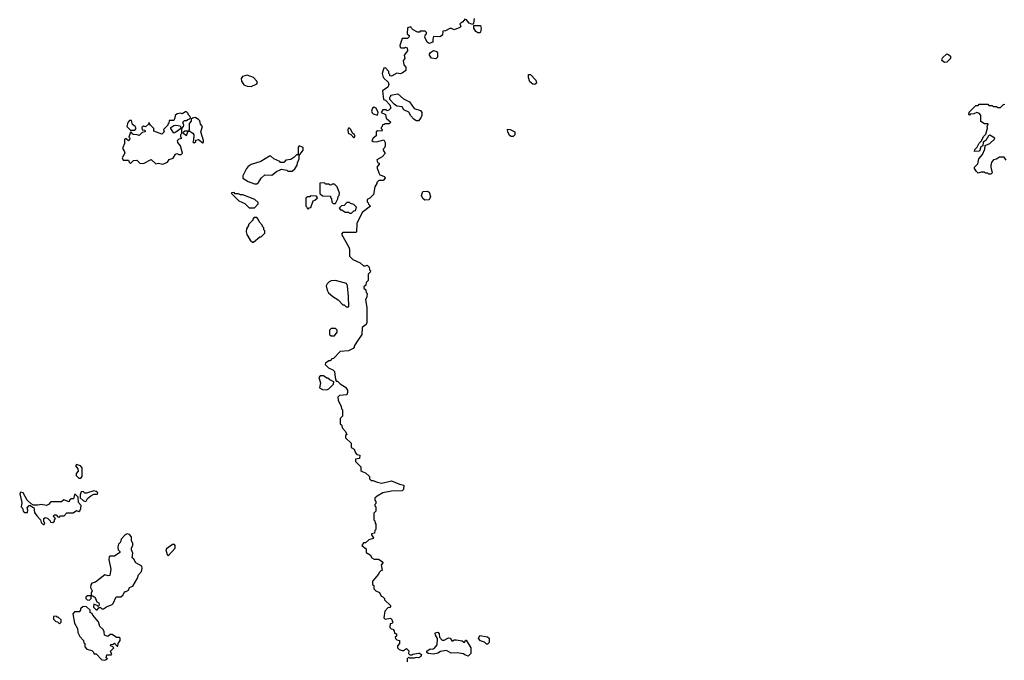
# Model space of a CAD drawing. Extents: x 2380107 to 2585170, y 384273 to 546161.
# Tile 218 of 256: x 2489667 to 2498799, y 464130 to 470075. Entities that reach past the tile are written whole.
import ezdxf

# ---------------------------------------------------------------- set-up
doc = ezdxf.new("R2010")
doc.units = 0

msp = doc.modelspace()

# ---------------------------------------------------------------- linework, layer by layer
at = {"layer": '0CON05XD'}
for points in [[(2493882.5, 470085), (2493877, 470043), (2493865, 470030), (2493835, 470042.5), (2493810, 470075), (2493795, 470080), (2493776.4, 470053.6), (2493750, 470035), (2493757.5, 470012.5), (2493748.3, 470001.7), (2493695, 469980), (2493671.7, 469991.7), (2493655, 469992.5), (2493615, 469970), (2493591.7, 469968.3), (2493588.3, 469931.7), (2493563, 469917), (2493505, 469920), (2493497.5, 469895), (2493500, 469865), (2493465, 469852.5), (2493447, 469867), (2493423, 469913), (2493431.7, 469938.3), (2493440, 469945), (2493440, 469955), (2493428.3, 469968.3), (2493382.5, 469967.5), (2493375, 469960), (2493355, 469960), (2493315, 469980), (2493300, 469995), (2493295, 470010), (2493265, 470000), (2493260, 469945), (2493278.3, 469928.3), (2493280, 469915), (2493265, 469900), (2493215, 469900), (2493192.5, 469835), (2493195, 469820), (2493205, 469813.3), (2493235, 469812.5), (2493245, 469820), (2493260, 469815), (2493262.5, 469785), (2493233, 469747), (2493240, 469715), (2493222.5, 469695), (2493230, 469655), (2493247.5, 469635), (2493247.5, 469605), (2493215, 469577.5), (2493195, 469572.5), (2493165, 469580), (2493115, 469550), (2493100, 469555), (2493100, 469565), (2493090, 469575), (2493090, 469595), (2493058.3, 469628.3), (2493043.6, 469626.4), (2493033.6, 469596.4), (2493030, 469575), (2493035, 469550), (2493043.6, 469533.6), (2493084.1, 469494.1), (2493091.2, 469475), (2493080, 469450), (2493032.5, 469415), (2493040, 469335), (2493058.3, 469328.3), (2493100, 469285), (2493107.5, 469255), (2493090, 469235), (2493075, 469230), (2493067, 469237), (2493035, 469240), (2493020, 469215), (2493060, 469195), (2493065, 469160), (2493107.5, 469125), (2493095, 469110), (2493055, 469110), (2493048.3, 469101.7), (2493031.7, 469098.3), (2493030, 469085), (2493020, 469075), (2493020, 469065), (2493030, 469055), (2493025, 469040), (2492985, 469042.5), (2492972.5, 469035), (2492971.7, 468998.3), (2492943.6, 468976.4), (2492933.3, 468955), (2492945, 468943.3), (2492975, 468940), (2493045, 468960), (2493057.5, 468935), (2493057, 468903), (2493050, 468885), (2493037.5, 468875), (2493037.5, 468865), (2493057, 468833), (2493028.3, 468801.7), (2492980, 468775), (2492985, 468750), (2493000, 468745), (2493000, 468735), (2492980, 468705), (2492997.5, 468655), (2493007.5, 468635), (2493050.7, 468620.7), (2493057.5, 468605), (2493038.3, 468581.7), (2492998.3, 468581.7), (2492980, 468565), (2492980, 468555), (2492960, 468525), (2492947, 468453), (2492915, 468420), (2492890, 468405), (2492890, 468385), (2492900, 468375), (2492901.7, 468361.7), (2492920, 468345), (2492843, 468287), (2492792.5, 468185), (2492790, 468105), (2492785, 468100), (2492665, 468100), (2492650, 468085), (2492720, 467965), (2492726.7, 467945), (2492725, 467880), (2492755, 467850), (2492825, 467820), (2492855, 467790), (2492875, 467790), (2492888.3, 467798.3), (2492908.3, 467778.3), (2492910, 467755), (2492920, 467745), (2492918.3, 467731.7), (2492900, 467715), (2492900, 467655), (2492880, 467635), (2492878.3, 467611.7), (2492860, 467595), (2492860, 467585), (2492878.3, 467568.3), (2492880, 467545), (2492890, 467535), (2492887, 467503), (2492872.5, 467475), (2492887.5, 467405), (2492887.5, 467265), (2492880, 467245), (2492841.7, 467218.3), (2492840, 467155), (2492793, 467087), (2492770, 467045), (2492770, 467035), (2492760, 467025), (2492716.4, 467003.6), (2492640, 466995), (2492578.3, 466931.7), (2492561.7, 466928.3), (2492545, 466910), (2492535, 466910), (2492501.7, 466888.3), (2492500, 466875), (2492530, 466845), (2492570, 466825), (2492585, 466810), (2492592.5, 466755), (2492601.7, 466721.7), (2492615, 466720), (2492640, 466695), (2492690, 466665), (2492707, 466637), (2492707.5, 466615), (2492700, 466595), (2492633, 466587), (2492618.3, 466571.7), (2492621.2, 466545), (2492647.5, 466485), (2492650, 466465), (2492660, 466455), (2492660, 466395), (2492640, 466375), (2492640, 466325), (2492650, 466315), (2492660, 466285), (2492690, 466255), (2492700, 466225), (2492690, 466215), (2492690, 466195), (2492740, 466145), (2492740, 466105), (2492768.3, 466088.3), (2492780, 466055), (2492795, 466040), (2492820, 466035), (2492817, 466003), (2492781.7, 465998.3), (2492780, 465975), (2492830, 465925), (2492831.7, 465891.7), (2492841.7, 465881.7), (2492875, 465870), (2492910, 465835), (2492910, 465815), (2492925, 465800), (2492945, 465800), (2492983, 465783), (2493025, 465773.3), (2493115, 465796.7), (2493190, 465765), (2493230, 465755), (2493225.8, 465714.2), (2493215, 465702.5), (2493115, 465701.2), (2493035, 465683.3), (2492982.5, 465655), (2492960, 465635), (2492960, 465615), (2492970, 465605), (2492970, 465585), (2492960, 465575), (2492960, 465565), (2492970, 465555), (2492970, 465515), (2492950, 465495), (2492950, 465435), (2492960, 465425), (2492963, 465403), (2492970, 465395), (2492970, 465345), (2492960, 465335), (2492958.3, 465311.7), (2492930, 465305), (2492930, 465295), (2492947, 465267), (2492945, 465260), (2492905, 465247.5), (2492875, 465220), (2492855, 465220), (2492840, 465195), (2492880, 465165), (2492881.7, 465131.7), (2492918.3, 465108.3), (2492931.7, 465081.7), (2492955, 465070), (2492995, 465067.5), (2493020, 465055), (2493037, 465037), (2493020, 465015), (2493030, 464965), (2493015, 464960), (2493000, 464945), (2492995, 464930), (2492961.7, 464888.3)], [(2493935, 469952.5), (2493915, 469953.3), (2493898.8, 469965), (2493880, 469995), (2493880, 470020), (2493940, 470020), (2493947, 469997), (2493941.7, 469958.3), (2493935, 469952.5)], [(2493525, 469711.2), (2493485, 469716.7), (2493466.7, 469745), (2493466.7, 469755), (2493478.3, 469771.7), (2493505, 469790), (2493535, 469780), (2493542, 469765), (2493542.3, 469727.7), (2493525, 469711.2)], [(2498245, 469677.5), (2498220, 469695), (2498225, 469720), (2498265, 469757.5), (2498285, 469750), (2498300, 469735), (2498300, 469715), (2498265, 469680), (2498245, 469677.5)], [(2491814, 469456), (2491825, 469461.2), (2491862.5, 469477.5), (2491871.7, 469488.3), (2491866.2, 469505), (2491835, 469540), (2491775, 469558.8), (2491732.3, 469547.7), (2491721.4, 469528.6), (2491722.9, 469505), (2491745, 469470.8), (2491775, 469457.1), (2491814, 469456)], [(2494445, 469473.8), (2494425, 469476.2), (2494399.5, 469499.5), (2494385, 469540), (2494385, 469567.5), (2494405, 469566.7), (2494455, 469512.5), (2494460, 469485), (2494445, 469473.8)], [(2493365, 469137.5), (2493345, 469137.5), (2493322.3, 469152.3), (2493294.2, 469184.2), (2493277, 469217), (2493230, 469240), (2493215, 469267.5), (2493165, 469273.3), (2493140.7, 469290.7), (2493100, 469335), (2493100, 469355), (2493110, 469365), (2493110, 469375), (2493175, 469387.5), (2493225, 469340), (2493283, 469313), (2493325, 469250), (2493385, 469232.5), (2493397.5, 469215), (2493396.2, 469185), (2493387.1, 469162.9), (2493365, 469137.5)], [(2490995, 468733.3), (2491036.4, 468753.6), (2491051.7, 468778.3), (2491091.2, 468788.8), (2491111.7, 468828.3), (2491125, 468832.5), (2491143, 468823), (2491163, 468823), (2491177.5, 468835), (2491157.5, 468905), (2491132.5, 468935), (2491130, 468955), (2491145, 468970), (2491170, 468975), (2491160, 468985), (2491160, 469005), (2491170, 469025), (2491170, 469065), (2491187, 469083), (2491190, 469095), (2491180, 469125), (2491195, 469140), (2491215, 469140), (2491225, 469150), (2491238.3, 469151.7), (2491250, 469165), (2491247, 469177), (2491230, 469195), (2491230, 469205), (2491215, 469220), (2491205, 469220), (2491175, 469200), (2491155, 469206.7), (2491128.3, 469201.7), (2491110, 469185), (2491107, 469163), (2491095, 469140), (2491051.7, 469138.3), (2491050, 469115), (2491040, 469105), (2491040, 469095), (2491000, 469055), (2491007, 469033), (2490985, 469012.5), (2490911.7, 469041.7), (2490910, 469065), (2490880, 469095), (2490865, 469120), (2490860, 469105), (2490835, 469080), (2490815, 469087.5), (2490800, 469075), (2490801.7, 469051.7), (2490828.3, 469048.3), (2490830, 469035), (2490801.7, 469028.3), (2490775, 469000), (2490755, 469007.5), (2490718.3, 469008.3), (2490710, 469015), (2490708.3, 469028.3), (2490695, 469030), (2490680, 468985), (2490687.5, 468975), (2490685, 468960), (2490675, 468950), (2490655, 468970), (2490645, 468970), (2490638.3, 468961.7), (2490640, 468925), (2490622.5, 468887.5), (2490622.5, 468875), (2490636.7, 468856.7), (2490642.5, 468835), (2490618.3, 468791.7), (2490625, 468770), (2490675, 468770), (2490681.7, 468751.7), (2490695, 468740), (2490721.7, 468768.3), (2490751.7, 468771.7), (2490780, 468745), (2490815, 468740), (2490885, 468777.5), (2490928.3, 468738.3), (2490955, 468742.5), (2490995, 468733.3)], [(2492985, 469190), (2492990, 469215), (2492973, 469253), (2492955, 469262.5), (2492940, 469255), (2492930, 469225), (2492935, 469210), (2492945, 469200), (2492985, 469190)], [(2498815, 468770), (2498798.3, 468798.3), (2498755, 468800), (2498725, 468780), (2498700, 468775), (2498683.3, 468756.7), (2498672.5, 468725), (2498672.5, 468705), (2498687.5, 468655), (2498675, 468640), (2498655, 468640), (2498645, 468650), (2498625, 468650), (2498615, 468660), (2498585, 468660), (2498555, 468650), (2498540, 468665), (2498523.3, 468695), (2498523, 468707), (2498553.6, 468736.4), (2498563.3, 468785), (2498597, 468823), (2498617, 468873), (2498621.7, 468908.3), (2498665, 468926.2), (2498707.5, 468965), (2498710, 468975), (2498665, 469002.5), (2498651.7, 468998.3), (2498626.7, 468955), (2498601.7, 468938.3), (2498600, 468905), (2498580, 468895), (2498570, 468855), (2498521.7, 468851.7), (2498525, 468870), (2498546.7, 468893.3), (2498565, 468930), (2498588.3, 468951.7), (2498605, 468990), (2498628.3, 469011.7), (2498641.7, 469068.3), (2498640, 469085), (2498650, 469105), (2498645, 469110), (2498615, 469110), (2498581.7, 469131.7), (2498580, 469185), (2498570, 469205), (2498545, 469212.5), (2498515, 469200), (2498482.5, 469197.5), (2498475, 469190), (2498470, 469195), (2498473, 469217), (2498535, 469280), (2498555, 469280), (2498565, 469290), (2498645, 469290), (2498655, 469280), (2498685, 469280), (2498695, 469270), (2498725, 469270), (2498735, 469260), (2498765, 469260), (2498791.7, 469288.3), (2498805, 469290)], [(2490735, 469050), (2490747.5, 469065), (2490737.5, 469085), (2490711.7, 469101.7), (2490705, 469140), (2490685, 469140), (2490668.3, 469121.7), (2490660, 469085), (2490695, 469050), (2490735, 469050)], [(2491365, 468932.5), (2491370, 468935), (2491370, 468955), (2491346.7, 469035), (2491362.5, 469085), (2491343.3, 469105), (2491336.7, 469135), (2491325, 469150), (2491295, 469167.5), (2491268.3, 469161.7), (2491258.3, 469151.7), (2491257, 469133), (2491238.3, 469111.7), (2491237.5, 469052.5), (2491230, 469040), (2491198.3, 469041.7), (2491180, 469025), (2491215, 469000), (2491230, 469040), (2491245, 469040), (2491273, 469023), (2491282.5, 469005), (2491280, 468955), (2491271.7, 468941.7), (2491285, 468932.5), (2491300, 468945), (2491301.7, 468958.3), (2491325, 468962.5), (2491365, 468932.5)], [(2491095, 469022.5), (2491070, 469065), (2491070, 469075), (2491095, 469092.5), (2491115, 469097.5), (2491155, 469090), (2491162.5, 469075), (2491158.3, 469061.7), (2491115, 469030), (2491095, 469022.5)], [(2492765, 468980), (2492777.5, 468995), (2492772.5, 469005), (2492752.5, 469022.5), (2492737.5, 469055), (2492725, 469067.5), (2492715, 469067.5), (2492710, 469055), (2492713, 469023), (2492738.3, 469008.3), (2492765, 468980)], [(2494245, 468992.5), (2494225, 468992.5), (2494210.7, 469000.7), (2494193.3, 469035), (2494191.7, 469058.3), (2494215, 469057.5), (2494260, 469035), (2494257.5, 469005), (2494245, 468992.5)], [(2491865, 468552.5), (2491882.5, 468565), (2491907.5, 468605), (2491940, 468635), (2492005, 468632.5), (2492050, 468665), (2492095, 468687.5), (2492145, 468680), (2492155, 468670), (2492195, 468670), (2492219.3, 468690.7), (2492240, 468725), (2492243, 468747), (2492260, 468785), (2492260, 468815), (2492297, 468863), (2492295, 468890), (2492260, 468905), (2492248.3, 468891.7), (2492248.3, 468821.7), (2492235, 468820), (2492210, 468795), (2492181.7, 468778.3), (2492135, 468770), (2492115, 468750), (2492085, 468750), (2492078.3, 468758.3), (2492023, 468783), (2491997, 468807), (2491985, 468807.5), (2491901.7, 468758.3), (2491815, 468731.2), (2491785.9, 468714.1), (2491768.8, 468695), (2491744.1, 468645.9), (2491736.7, 468625), (2491737.5, 468605), (2491785, 468573.3), (2491845, 468553.3), (2491865, 468552.5)], [(2492595, 468370), (2492617, 468413), (2492620, 468435), (2492630, 468445), (2492632.5, 468465), (2492610, 468525), (2492585, 468550), (2492565, 468550), (2492558.3, 468541.7), (2492545, 468540), (2492535, 468550), (2492505, 468550), (2492495, 468560), (2492451.7, 468558.3), (2492451.7, 468461.7), (2492475, 468440), (2492548.3, 468438.3), (2492550, 468425), (2492560, 468415), (2492561.7, 468381.7), (2492575, 468370), (2492595, 468370)], [(2493425, 468401.2), (2493406.7, 468415), (2493392.5, 468445), (2493405, 468480), (2493445, 468482.5), (2493463, 468473), (2493476.7, 468435), (2493465, 468403.3), (2493425, 468401.2)], [(2491845, 468330), (2491880, 468365), (2491878.3, 468378.3), (2491847, 468407), (2491735, 468450), (2491715, 468450), (2491695, 468460), (2491665, 468460), (2491655, 468470), (2491631.7, 468468.3), (2491631.7, 468461.7), (2491700, 468395), (2491755, 468370), (2491795, 468330), (2491845, 468330)], [(2492345, 468320), (2492351.7, 468328.3), (2492368.3, 468331.7), (2492390, 468395), (2492405, 468400), (2492428.3, 468421.7), (2492418.3, 468438.3), (2492365, 468440), (2492358.3, 468431.7), (2492335, 468430), (2492321.7, 468418.3), (2492320, 468345), (2492330, 468335), (2492331.7, 468321.7), (2492345, 468320)], [(2492745, 468280), (2492765, 468300), (2492780, 468305), (2492790, 468335), (2492765, 468360), (2492735, 468370), (2492725, 468380), (2492701.7, 468378.3), (2492675, 468350), (2492651.7, 468348.3), (2492630, 468325), (2492641.7, 468311.7), (2492655, 468310), (2492685, 468290), (2492715, 468290), (2492725, 468280), (2492745, 468280)], [(2491835, 468010), (2491895, 468060), (2491905, 468060), (2491940, 468095), (2491940, 468115), (2491930, 468125), (2491930, 468145), (2491920, 468155), (2491920, 468165), (2491890, 468195), (2491880, 468225), (2491865, 468240), (2491841.7, 468238.3), (2491830, 468225), (2491830, 468215), (2491790, 468175), (2491790, 468165), (2491770, 468135), (2491767.5, 468105), (2491773, 468083), (2491805, 468030), (2491825, 468010), (2491835, 468010)], [(2492715, 467410), (2492720, 467415), (2492717.5, 467505), (2492706.4, 467606.4), (2492696.4, 467626.4), (2492595, 467653.8), (2492557, 467653), (2492537, 467643), (2492517.5, 467625), (2492510, 467605), (2492517.5, 467565), (2492530.7, 467540.7), (2492570, 467505), (2492620, 467475), (2492665, 467430), (2492675, 467430), (2492695, 467410), (2492715, 467410)], [(2492585, 467140), (2492610, 467175), (2492610, 467195), (2492595, 467210), (2492555, 467210), (2492540, 467195), (2492540, 467155), (2492555, 467140), (2492585, 467140)], [(2492515, 466640), (2492535, 466650), (2492578.3, 466691.7), (2492580, 466715), (2492541.7, 466731.7), (2492525, 466750), (2492515, 466750), (2492485, 466770), (2492455, 466770), (2492440, 466755), (2492456.7, 466705), (2492448.3, 466658.3), (2492475, 466642.5), (2492515, 466640)], [(2490235, 465820), (2490247.5, 465835), (2490247.5, 465915), (2490230, 465935), (2490195, 465947.5), (2490183.6, 465933.6), (2490207, 465907), (2490207.5, 465885), (2490190, 465865), (2490190, 465845), (2490215, 465820), (2490235, 465820)], [(2489895, 465390), (2489900, 465405), (2489890, 465415), (2489890, 465445), (2489903, 465457), (2489925, 465450), (2489938.3, 465438.3), (2489950, 465425), (2489951.7, 465411.7), (2489975, 465410), (2489988.3, 465421.7), (2489990, 465435), (2490000, 465445), (2489980, 465465), (2489985, 465480), (2490005, 465480), (2490021.7, 465461.7), (2490035, 465460), (2490045, 465470), (2490078.3, 465471.7), (2490105, 465500), (2490161.7, 465498.3), (2490195, 465520), (2490215, 465512.5), (2490225, 465517.5), (2490235, 465540), (2490235.9, 465565.9), (2490212.5, 465595), (2490210, 465645), (2490185, 465670), (2490175, 465670), (2490165, 465630), (2490145, 465630), (2490130, 465615), (2490125, 465600), (2490075, 465620), (2490055, 465600), (2489955, 465600), (2489935, 465577.5), (2489915, 465567.5), (2489865, 465577.5), (2489835, 465570), (2489795, 465570), (2489771.7, 465581.7), (2489735, 465617.5), (2489698.8, 465685), (2489675, 465690), (2489666.7, 465675), (2489686.7, 465595), (2489680, 465555), (2489691.7, 465541.7), (2489700, 465515), (2489713, 465503), (2489738.3, 465501.7), (2489742.5, 465525), (2489736.7, 465545), (2489755, 465567.5), (2489768.3, 465568.3), (2489785, 465550), (2489798.3, 465548.3), (2489803, 465503), (2489825, 465470), (2489860, 465435), (2489865, 465410), (2489885, 465390), (2489895, 465390)], [(2490275, 465603.3), (2490283, 465607), (2490295, 465632.5), (2490325, 465657.5), (2490355, 465673.3), (2490387, 465673), (2490390, 465685), (2490377, 465697), (2490355, 465702.5), (2490285, 465681.2), (2490272.3, 465682.3), (2490255, 465697.5), (2490237, 465693), (2490226.7, 465665), (2490228.3, 465638.3), (2490255, 465612.5), (2490275, 465603.3)], [(2490385, 464600), (2490405, 464620), (2490415, 464620), (2490428.3, 464608.3), (2490445, 464607.5), (2490473.3, 464626.7), (2490525, 464647.5), (2490535, 464657.5), (2490562, 464718), (2490605, 464718.8), (2490623.3, 464735), (2490642.5, 464767.5), (2490655, 464767.5), (2490675, 464782.5), (2490685, 464807.5), (2490715, 464820), (2490758.3, 464891.7), (2490770, 464925), (2490795.9, 464954.1), (2490804, 464985), (2490800, 465005), (2490742.5, 465035), (2490725, 465070), (2490710, 465080), (2490716.7, 465125), (2490702.5, 465155), (2490702.5, 465175), (2490717.5, 465195), (2490717.5, 465215), (2490703, 465243), (2490702.5, 465275), (2490685, 465297.5), (2490665, 465303.3), (2490643.9, 465296.1), (2490606.7, 465255), (2490601.7, 465228.3), (2490583, 465207), (2490577.5, 465185), (2490580, 465155), (2490595, 465140), (2490595, 465130), (2490545, 465096.7), (2490505, 465097.5), (2490495, 465090), (2490493.3, 465065), (2490513.3, 464975), (2490503, 464917), (2490487, 464913), (2490455, 464922.5), (2490370, 464855), (2490335, 464847.5), (2490325, 464830), (2490322.5, 464805), (2490337.5, 464775), (2490330, 464755), (2490330, 464730), (2490295, 464730), (2490280, 464715), (2490280, 464705), (2490293, 464693), (2490315, 464690), (2490330, 464705), (2490330, 464730), (2490345, 464730), (2490355, 464720), (2490365, 464720), (2490381.7, 464671.7), (2490396.4, 464666.4), (2490402.5, 464655), (2490400, 464635), (2490395, 464630), (2490385, 464640), (2490355, 464650), (2490350, 464625), (2490375, 464600), (2490385, 464600)], [(2491045, 465100), (2491107.7, 465172.3), (2491108.8, 465195), (2491103.6, 465203.6), (2491082.5, 465205), (2491027.5, 465165), (2491022.5, 465155), (2491033, 465113), (2491045, 465100)], [(2492961.7, 464888.3), (2492940, 464865), (2492940, 464835), (2492950, 464825), (2492950, 464795), (2492970, 464775), (2493005, 464760), (2493020, 464725), (2493035, 464720), (2493050, 464705), (2493051.7, 464691.7), (2493110, 464635), (2493098.3, 464621.7), (2493081.7, 464618.3), (2493053, 464587), (2493043.3, 464525), (2493055, 464512.5), (2493105, 464520), (2493118.3, 464508.3), (2493120, 464495), (2493130, 464485), (2493118.3, 464471.7), (2493101.7, 464468.3), (2493100, 464435), (2493111.7, 464421.7), (2493128.3, 464418.3), (2493140, 464405), (2493141.7, 464381.7), (2493160, 464375), (2493160, 464355), (2493150, 464345), (2493151.7, 464331.7), (2493165, 464320), (2493190, 464315), (2493190, 464285), (2493170, 464265), (2493170, 464245), (2493185, 464230), (2493215, 464220), (2493225, 464220), (2493255, 464240), (2493277, 464217), (2493272.5, 464195), (2493285, 464180), (2493305, 464180), (2493313, 464187), (2493365, 464197.5), (2493375, 464197.5), (2493392.5, 464185), (2493387.5, 464165), (2493366.4, 464153.6), (2493342.5, 464157.5), (2493325, 464150), (2493285, 464150), (2493275, 464160), (2493260, 464145), (2493260, 464115)], [(2490455, 464133.3), (2490480, 464145), (2490470, 464155), (2490475, 464180), (2490515, 464180), (2490520, 464185), (2490510, 464215), (2490540, 464245), (2490528.3, 464258.3), (2490510, 464265), (2490511.7, 464278.3), (2490535, 464280), (2490545, 464290), (2490571.7, 464261.7), (2490578.3, 464261.7), (2490580, 464285), (2490597.5, 464315), (2490600, 464335), (2490591.7, 464341.7), (2490563, 464343), (2490525, 464370), (2490505, 464370), (2490485, 464350), (2490453.6, 464363.6), (2490450, 464395), (2490440, 464415), (2490410, 464445), (2490397, 464487), (2490345, 464550), (2490340, 464565), (2490320, 464575), (2490320, 464595), (2490287, 464627), (2490255, 464630), (2490231.7, 464608.3), (2490230, 464595), (2490218.3, 464581.7), (2490175, 464580), (2490158.3, 464561.7), (2490173.6, 464473.6), (2490202.5, 464425), (2490205, 464390), (2490225, 464350), (2490260, 464315), (2490263, 464293), (2490270, 464285), (2490270, 464255), (2490290, 464235), (2490335, 464220), (2490350, 464205), (2490355, 464190), (2490375, 464190), (2490430, 464135), (2490455, 464133.3)], [(2490035, 464470), (2490050, 464485), (2490050, 464505), (2490025, 464530), (2490015, 464530), (2490005, 464540), (2489981.7, 464538.3), (2489981.7, 464511.7), (2490001.7, 464491.7), (2490018.3, 464488.3), (2490035, 464470)], [(2493825, 464170), (2493795, 464180), (2493781.7, 464191.7), (2493725, 464200), (2493668.3, 464198.3), (2493625, 464220), (2493568.3, 464211.7), (2493545, 464197.5), (2493505, 464186.7), (2493455, 464193.3), (2493443.9, 464203.9), (2493443.3, 464215), (2493475, 464237.5), (2493495, 464233.3), (2493515, 464242.5), (2493540, 464275), (2493541.7, 464331.7), (2493522.5, 464365), (2493520, 464385), (2493545, 464392.5), (2493556.7, 464375), (2493560, 464345), (2493585, 464317.5), (2493605, 464317.5), (2493645, 464340), (2493660, 464335), (2493675, 464310), (2493685, 464310), (2493695, 464320), (2493715, 464320), (2493771.7, 464311.7), (2493785, 464300), (2493795, 464300), (2493801.7, 464318.3), (2493808.3, 464318.3), (2493850, 464245), (2493850, 464195), (2493825, 464170)], [(2494005, 464280), (2493995, 464280), (2493978.3, 464298.3), (2493941.7, 464311.7), (2493921.7, 464331.7), (2493935, 464360), (2494007, 464347), (2494020, 464335), (2494020, 464295), (2494005, 464280)]]:
    msp.add_lwpolyline(points, dxfattribs=at)

doc.saveas('drawing.dxf')
